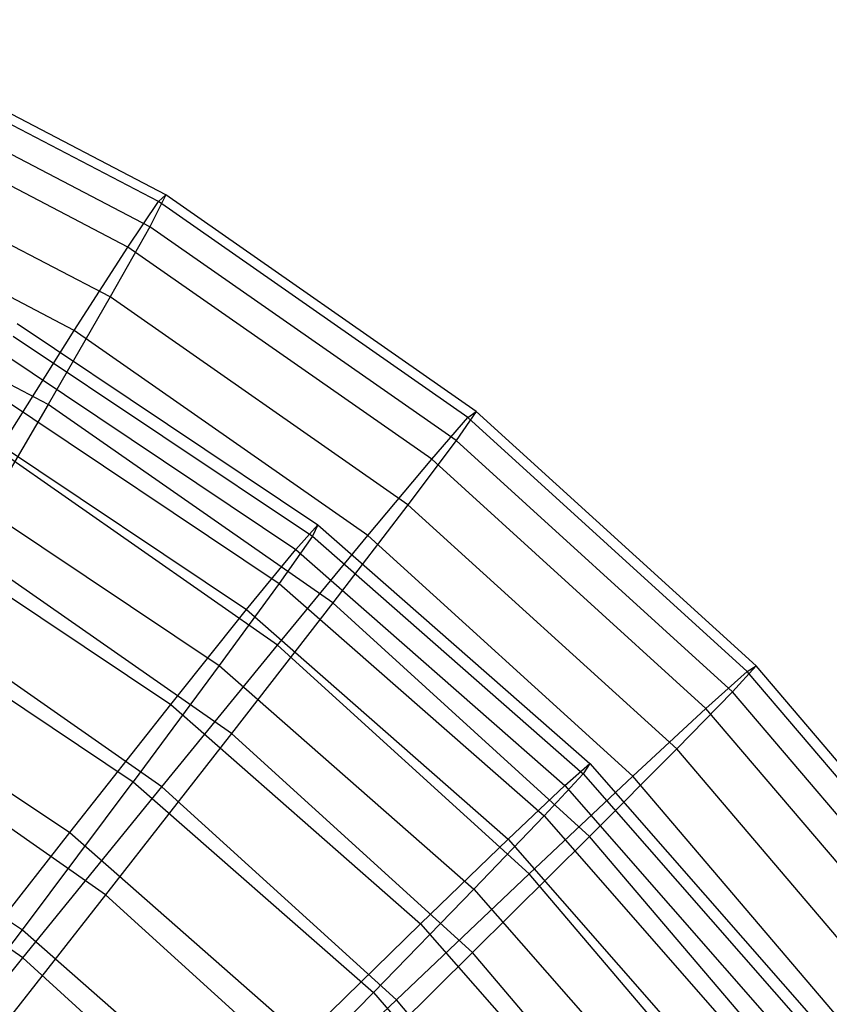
# Model space of a CAD drawing. Extents: x 0.2 to 40.1, y -6.7 to 6.7.
# Tile 66 of 256: x 9.087 to 9.734, y -1.965 to -1.178. Entities that reach past the tile are written whole.
import ezdxf

# ---------------------------------------------------------------- set-up
doc = ezdxf.new("R2010")
doc.units = 0
doc.header["$MEASUREMENT"] = 0
doc.layers.get('0').update_dxf_attribs({"color": 13, "linetype": 'CONTINUOUS'})

# ---------------------------------------------------------------- blocks, each defined once
blk = doc.blocks.new('SNOWBALL_XIV_PM3_STL')
at = {"color": 0}
for p, q in [((9.20373, -1.31823, 9.97561), (8.93559, -1.17834, 9.97795)), ((9.20373, -1.31823, 9.97561), (8.93559, -1.17834, 9.97795)), ((9.19789, -1.32366, 9.68316), (8.93047, -1.18414, 9.68549)), ((9.19789, -1.32366, 9.68316), (8.93047, -1.18414, 9.68549)), ((9.19079, -1.34377, 10.26676), (8.92605, -1.20564, 10.26907)), ((9.19079, -1.34377, 10.26676), (8.92605, -1.20564, 10.26907)), ((9.17336, -1.35996, 9.3939), (8.91076, -1.22296, 9.39619)), ((9.17336, -1.35996, 9.3939), (8.91076, -1.22296, 9.39619)), ((9.15927, -1.39987, 10.55216), (8.90198, -1.26564, 10.5544)), ((9.15927, -1.39987, 10.55216), (8.90198, -1.26564, 10.5544)), ((9.13052, -1.42658, 9.11227), (8.87677, -1.2942, 9.11448)), ((9.13052, -1.42658, 9.11227), (8.87677, -1.2942, 9.11448)), ((9.20373, -1.31823, 9.97561), (9.19079, -1.34377, 10.26676)), ((9.20373, -1.31823, 9.97561), (9.19079, -1.34377, 10.26676)), ((9.19789, -1.32366, 9.68316), (9.20373, -1.31823, 9.97561)), ((9.19789, -1.32366, 9.68316), (9.20373, -1.31823, 9.97561)), ((9.45178, -1.49127, 9.97344), (9.20373, -1.31823, 9.97561)), ((9.45178, -1.49127, 9.97344), (9.20373, -1.31823, 9.97561)), ((9.17336, -1.35996, 9.3939), (9.19789, -1.32366, 9.68316)), ((9.17336, -1.35996, 9.3939), (9.19789, -1.32366, 9.68316)), ((9.44528, -1.49623, 9.681), (9.19789, -1.32366, 9.68316)), ((9.44528, -1.49623, 9.681), (9.19789, -1.32366, 9.68316)), ((9.19079, -1.34377, 10.26676), (9.15927, -1.39987, 10.55216)), ((9.19079, -1.34377, 10.26676), (9.15927, -1.39987, 10.55216)), ((9.43571, -1.51462, 10.26463), (9.19079, -1.34377, 10.26676)), ((9.43571, -1.51462, 10.26463), (9.19079, -1.34377, 10.26676)), ((9.10966, -1.48568, 10.82741), (8.86376, -1.35739, 10.82956)), ((9.10966, -1.48568, 10.82741), (8.86376, -1.35739, 10.82956)), ((9.13052, -1.42658, 9.11227), (9.17336, -1.35996, 9.3939)), ((9.13052, -1.42658, 9.11227), (9.17336, -1.35996, 9.3939)), ((9.41628, -1.52942, 9.39178), (9.17336, -1.35996, 9.3939)), ((9.41628, -1.52942, 9.39178), (9.17336, -1.35996, 9.3939)), ((9.15927, -1.39987, 10.55216), (9.10966, -1.48568, 10.82741)), ((9.15927, -1.39987, 10.55216), (9.10966, -1.48568, 10.82741)), ((9.39729, -1.56591, 10.55008), (9.15927, -1.39987, 10.55216)), ((9.39729, -1.56591, 10.55008), (9.15927, -1.39987, 10.55216)), ((9.08475, -1.42117, 9.82542), (9.32529, -1.5819, 9.82332)), ((9.08475, -1.42117, 9.82542), (9.32529, -1.5819, 9.82332)), ((9.07001, -1.5225, 8.84258), (9.13052, -1.42658, 9.11227)), ((9.07001, -1.5225, 8.84258), (9.13052, -1.42658, 9.11227)), ((9.08155, -1.43109, 10.11544), (9.32085, -1.59099, 10.11335)), ((9.08155, -1.43109, 10.11544), (9.32085, -1.59099, 10.11335)), ((9.36525, -1.59033, 9.11022), (9.13052, -1.42658, 9.11227)), ((9.36525, -1.59033, 9.11022), (9.13052, -1.42658, 9.11227)), ((9.06983, -1.44264, 9.53639), (9.30768, -1.60157, 9.53432)), ((9.06983, -1.44264, 9.53639), (9.30768, -1.60157, 9.53432)), ((9.06029, -1.47225, 10.40192), (9.29442, -1.6287, 10.39988)), ((9.06029, -1.47225, 10.40192), (9.29442, -1.6287, 10.39988)), ((9.10966, -1.48568, 10.82741), (9.0427, -1.59988, 11.0883)), ((9.10966, -1.48568, 10.82741), (9.0427, -1.59988, 11.0883)), ((9.33713, -1.64436, 10.82542), (9.10966, -1.48568, 10.82741)), ((9.33713, -1.64436, 10.82542), (9.10966, -1.48568, 10.82741)), ((9.45178, -1.49127, 9.97344), (9.43571, -1.51462, 10.26463)), ((9.45178, -1.49127, 9.97344), (9.43571, -1.51462, 10.26463)), ((9.44528, -1.49623, 9.681), (9.45178, -1.49127, 9.97344)), ((9.44528, -1.49623, 9.681), (9.45178, -1.49127, 9.97344)), ((9.67567, -1.69461, 9.97149), (9.45178, -1.49127, 9.97344)), ((9.67567, -1.69461, 9.97149), (9.45178, -1.49127, 9.97344)), ((9.03703, -1.49516, 9.25287), (9.26828, -1.64969, 9.25085)), ((9.03703, -1.49516, 9.25287), (9.26828, -1.64969, 9.25085)), ((9.41628, -1.52942, 9.39178), (9.44528, -1.49623, 9.681)), ((9.41628, -1.52942, 9.39178), (9.44528, -1.49623, 9.681)), ((9.66856, -1.69902, 9.67905), (9.44528, -1.49623, 9.681)), ((9.66856, -1.69902, 9.67905), (9.44528, -1.49623, 9.681)), ((9.43571, -1.51462, 10.26463), (9.39729, -1.56591, 10.55008)), ((9.43571, -1.51462, 10.26463), (9.39729, -1.56591, 10.55008)), ((9.65676, -1.71538, 10.2627), (9.43571, -1.51462, 10.26463)), ((9.65676, -1.71538, 10.2627), (9.43571, -1.51462, 10.26463)), ((9.29296, -1.67802, 8.84064), (9.07001, -1.5225, 8.84258)), ((9.29296, -1.67802, 8.84064), (9.07001, -1.5225, 8.84258)), ((9.36525, -1.59033, 9.11022), (9.41628, -1.52942, 9.39178)), ((9.36525, -1.59033, 9.11022), (9.41628, -1.52942, 9.39178)), ((9.63554, -1.72855, 9.38987), (9.41628, -1.52942, 9.39178)), ((9.63554, -1.72855, 9.38987), (9.41628, -1.52942, 9.39178)), ((9.02129, -1.544, 10.6804), (9.24641, -1.69443, 10.67843)), ((9.02129, -1.544, 10.6804), (9.24641, -1.69443, 10.67843)), ((9.39729, -1.56591, 10.55008), (9.33713, -1.64436, 10.82542)), ((9.39729, -1.56591, 10.55008), (9.33713, -1.64436, 10.82542)), ((9.61212, -1.76102, 10.5482), (9.39729, -1.56591, 10.55008)), ((9.61212, -1.76102, 10.5482), (9.39729, -1.56591, 10.55008)), ((8.98685, -1.57793, 8.97928), (9.20771, -1.72551, 8.97735)), ((8.98685, -1.57793, 8.97928), (9.20771, -1.72551, 8.97735)), ((9.30768, -1.60157, 9.53432), (9.32529, -1.5819, 9.82332)), ((9.30768, -1.60157, 9.53432), (9.32529, -1.5819, 9.82332)), ((9.32529, -1.5819, 9.82332), (9.32085, -1.59099, 10.11335)), ((9.32529, -1.5819, 9.82332), (9.32085, -1.59099, 10.11335)), ((9.32529, -1.5819, 9.82332), (9.5428, -1.77266, 9.82142)), ((9.32529, -1.5819, 9.82332), (9.5428, -1.77266, 9.82142)), ((9.29296, -1.67802, 8.84064), (9.36525, -1.59033, 9.11022)), ((9.29296, -1.67802, 8.84064), (9.36525, -1.59033, 9.11022)), ((9.32085, -1.59099, 10.11335), (9.29442, -1.6287, 10.39988)), ((9.32085, -1.59099, 10.11335), (9.29442, -1.6287, 10.39988)), ((9.32085, -1.59099, 10.11335), (9.53723, -1.78076, 10.11146)), ((9.32085, -1.59099, 10.11335), (9.53723, -1.78076, 10.11146)), ((9.57712, -1.78275, 9.10837), (9.36525, -1.59033, 9.11022)), ((9.57712, -1.78275, 9.10837), (9.36525, -1.59033, 9.11022)), ((9.25614, -1.74877, 11.08644), (9.0427, -1.59988, 11.0883)), ((9.25614, -1.74877, 11.08644), (9.0427, -1.59988, 11.0883)), ((9.26828, -1.64969, 9.25085), (9.30768, -1.60157, 9.53432)), ((9.26828, -1.64969, 9.25085), (9.30768, -1.60157, 9.53432)), ((9.30768, -1.60157, 9.53432), (9.52275, -1.79019, 9.53244)), ((9.30768, -1.60157, 9.53432), (9.52275, -1.79019, 9.53244)), ((9.29442, -1.6287, 10.39988), (9.24641, -1.69443, 10.67843)), ((9.29442, -1.6287, 10.39988), (9.24641, -1.69443, 10.67843)), ((9.29442, -1.6287, 10.39988), (9.50613, -1.81437, 10.39803)), ((9.29442, -1.6287, 10.39988), (9.50613, -1.81437, 10.39803)), ((8.96517, -1.64523, 10.94652), (9.17757, -1.78716, 10.94467)), ((8.96517, -1.64523, 10.94652), (9.17757, -1.78716, 10.94467)), ((9.20052, -1.79116, 8.58717), (8.99278, -1.64624, 8.58898)), ((9.20052, -1.79116, 8.58717), (8.99278, -1.64624, 8.58898)), ((9.20771, -1.72551, 8.97735), (9.26828, -1.64969, 9.25085)), ((9.20771, -1.72551, 8.97735), (9.26828, -1.64969, 9.25085)), ((9.33713, -1.64436, 10.82542), (9.25614, -1.74877, 11.08644)), ((9.33713, -1.64436, 10.82542), (9.25614, -1.74877, 11.08644)), ((9.26828, -1.64969, 9.25085), (9.47739, -1.83308, 9.24903)), ((9.26828, -1.64969, 9.25085), (9.47739, -1.83308, 9.24903)), ((9.54244, -1.83083, 10.82363), (9.33713, -1.64436, 10.82542)), ((9.54244, -1.83083, 10.82363), (9.33713, -1.64436, 10.82542)), ((9.20052, -1.79116, 8.58717), (9.29296, -1.67802, 8.84064)), ((9.20052, -1.79116, 8.58717), (9.29296, -1.67802, 8.84064)), ((9.49419, -1.86078, 8.83888), (9.29296, -1.67802, 8.84064)), ((9.49419, -1.86078, 8.83888), (9.29296, -1.67802, 8.84064)), ((8.92009, -1.68963, 8.71989), (9.12693, -1.82784, 8.71809)), ((8.92009, -1.68963, 8.71989), (9.12693, -1.82784, 8.71809)), ((9.24641, -1.69443, 10.67843), (9.17757, -1.78716, 10.94467)), ((9.24641, -1.69443, 10.67843), (9.17757, -1.78716, 10.94467)), ((9.24641, -1.69443, 10.67843), (9.44997, -1.87295, 10.67666)), ((9.24641, -1.69443, 10.67843), (9.44997, -1.87295, 10.67666)), ((9.63554, -1.72855, 9.38987), (9.66856, -1.69902, 9.67905)), ((9.63554, -1.72855, 9.38987), (9.66856, -1.69902, 9.67905)), ((9.67567, -1.69461, 9.97149), (9.65676, -1.71538, 10.2627)), ((9.67567, -1.69461, 9.97149), (9.65676, -1.71538, 10.2627)), ((9.66856, -1.69902, 9.67905), (9.67567, -1.69461, 9.97149)), ((9.66856, -1.69902, 9.67905), (9.67567, -1.69461, 9.97149)), ((9.86408, -1.9287, 9.67735), (9.66856, -1.69902, 9.67905)), ((9.86408, -1.9287, 9.67735), (9.66856, -1.69902, 9.67905)), ((9.87172, -1.9249, 9.96978), (9.67567, -1.69461, 9.97149)), ((9.87172, -1.9249, 9.96978), (9.67567, -1.69461, 9.97149)), ((9.65676, -1.71538, 10.2627), (9.61212, -1.76102, 10.5482)), ((9.65676, -1.71538, 10.2627), (9.61212, -1.76102, 10.5482)), ((9.85033, -1.94276, 10.26101), (9.65676, -1.71538, 10.2627)), ((9.85033, -1.94276, 10.26101), (9.65676, -1.71538, 10.2627)), ((9.12693, -1.82784, 8.71809), (9.20771, -1.72551, 8.97735)), ((9.12693, -1.82784, 8.71809), (9.20771, -1.72551, 8.97735)), ((9.20771, -1.72551, 8.97735), (9.40742, -1.90065, 8.97561)), ((9.20771, -1.72551, 8.97735), (9.40742, -1.90065, 8.97561)), ((9.57712, -1.78275, 9.10837), (9.63554, -1.72855, 9.38987)), ((9.57712, -1.78275, 9.10837), (9.63554, -1.72855, 9.38987)), ((9.82754, -1.95409, 9.38819), (9.63554, -1.72855, 9.38987)), ((9.82754, -1.95409, 9.38819), (9.63554, -1.72855, 9.38987)), ((9.15556, -1.87754, 11.32912), (8.95944, -1.74072, 11.33084)), ((9.15556, -1.87754, 11.32912), (8.95944, -1.74072, 11.33084)), ((9.25614, -1.74877, 11.08644), (9.15556, -1.87754, 11.32912)), ((9.25614, -1.74877, 11.08644), (9.15556, -1.87754, 11.32912)), ((9.44878, -1.92373, 11.08476), (9.25614, -1.74877, 11.08644)), ((9.44878, -1.92373, 11.08476), (9.25614, -1.74877, 11.08644)), ((9.61212, -1.76102, 10.5482), (9.54244, -1.83083, 10.82363)), ((9.61212, -1.76102, 10.5482), (9.54244, -1.83083, 10.82363)), ((9.80024, -1.982, 10.54656), (9.61212, -1.76102, 10.5482)), ((9.80024, -1.982, 10.54656), (9.61212, -1.76102, 10.5482)), ((8.89279, -1.77434, 11.19614), (9.08899, -1.90544, 11.19443)), ((8.89279, -1.77434, 11.19614), (9.08899, -1.90544, 11.19443)), ((9.52275, -1.79019, 9.53244), (9.5428, -1.77266, 9.82142)), ((9.52275, -1.79019, 9.53244), (9.5428, -1.77266, 9.82142)), ((9.5428, -1.77266, 9.82142), (9.53723, -1.78076, 10.11146)), ((9.5428, -1.77266, 9.82142), (9.53723, -1.78076, 10.11146)), ((9.5428, -1.77266, 9.82142), (9.73355, -1.99018, 9.81976)), ((9.5428, -1.77266, 9.82142), (9.73355, -1.99018, 9.81976)), ((9.49419, -1.86078, 8.83888), (9.57712, -1.78275, 9.10837)), ((9.49419, -1.86078, 8.83888), (9.57712, -1.78275, 9.10837)), ((9.53723, -1.78076, 10.11146), (9.50613, -1.81437, 10.39803)), ((9.53723, -1.78076, 10.11146), (9.50613, -1.81437, 10.39803)), ((9.53723, -1.78076, 10.11146), (9.72699, -1.99715, 10.1098)), ((9.53723, -1.78076, 10.11146), (9.72699, -1.99715, 10.1098)), ((9.76264, -2.00068, 9.10675), (9.57712, -1.78275, 9.10837)), ((9.76264, -2.00068, 9.10675), (9.57712, -1.78275, 9.10837)), ((9.08899, -1.90544, 11.19443), (9.17757, -1.78716, 10.94467)), ((9.08899, -1.90544, 11.19443), (9.17757, -1.78716, 10.94467)), ((9.08935, -1.928, 8.35371), (9.20052, -1.79116, 8.58717)), ((9.08935, -1.928, 8.35371), (9.20052, -1.79116, 8.58717)), ((9.17757, -1.78716, 10.94467), (9.36964, -1.9556, 10.943)), ((9.17757, -1.78716, 10.94467), (9.36964, -1.9556, 10.943)), ((9.38803, -1.96145, 8.58553), (9.20052, -1.79116, 8.58717)), ((9.38803, -1.96145, 8.58553), (9.20052, -1.79116, 8.58717)), ((9.47739, -1.83308, 9.24903), (9.52275, -1.79019, 9.53244)), ((9.47739, -1.83308, 9.24903), (9.52275, -1.79019, 9.53244)), ((9.52275, -1.79019, 9.53244), (9.71136, -2.00527, 9.5308)), ((9.52275, -1.79019, 9.53244), (9.71136, -2.00527, 9.5308)), ((9.08935, -1.928, 8.35371), (8.90001, -1.79591, 8.35536)), ((9.08935, -1.928, 8.35371), (8.90001, -1.79591, 8.35536)), ((9.50613, -1.81437, 10.39803), (9.44997, -1.87295, 10.67666)), ((9.50613, -1.81437, 10.39803), (9.44997, -1.87295, 10.67666)), ((9.50613, -1.81437, 10.39803), (9.69179, -2.02608, 10.39641)), ((9.50613, -1.81437, 10.39803), (9.69179, -2.02608, 10.39641)), ((9.02718, -1.95509, 8.47709), (9.12693, -1.82784, 8.71809)), ((9.02718, -1.95509, 8.47709), (9.12693, -1.82784, 8.71809)), ((9.12693, -1.82784, 8.71809), (9.31395, -1.99186, 8.71645)), ((9.12693, -1.82784, 8.71809), (9.31395, -1.99186, 8.71645)), ((9.54244, -1.83083, 10.82363), (9.44878, -1.92373, 11.08476)), ((9.54244, -1.83083, 10.82363), (9.44878, -1.92373, 11.08476)), ((9.72222, -2.04202, 10.82206), (9.54244, -1.83083, 10.82363)), ((9.72222, -2.04202, 10.82206), (9.54244, -1.83083, 10.82363)), ((9.40742, -1.90065, 8.97561), (9.47739, -1.83308, 9.24903)), ((9.40742, -1.90065, 8.97561), (9.47739, -1.83308, 9.24903)), ((9.47739, -1.83308, 9.24903), (9.66077, -2.04219, 9.24743)), ((9.47739, -1.83308, 9.24903), (9.66077, -2.04219, 9.24743)), ((9.38803, -1.96145, 8.58553), (9.49419, -1.86078, 8.83888)), ((9.38803, -1.96145, 8.58553), (9.49419, -1.86078, 8.83888)), ((9.6704, -2.06777, 8.83735), (9.49419, -1.86078, 8.83888)), ((9.6704, -2.06777, 8.83735), (9.49419, -1.86078, 8.83888)), ((9.15556, -1.87754, 11.32912), (9.03695, -2.02868, 11.54975)), ((9.15556, -1.87754, 11.32912), (9.03695, -2.02868, 11.54975)), ((9.33259, -2.03831, 11.32758), (9.15556, -1.87754, 11.32912)), ((9.33259, -2.03831, 11.32758), (9.15556, -1.87754, 11.32912)), ((9.44997, -1.87295, 10.67666), (9.36964, -1.9556, 10.943)), ((9.44997, -1.87295, 10.67666), (9.36964, -1.9556, 10.943)), ((9.44997, -1.87295, 10.67666), (9.62849, -2.07652, 10.6751)), ((9.44997, -1.87295, 10.67666), (9.62849, -2.07652, 10.6751)), ((9.31395, -1.99186, 8.71645), (9.40742, -1.90065, 8.97561)), ((9.31395, -1.99186, 8.71645), (9.40742, -1.90065, 8.97561)), ((9.40742, -1.90065, 8.97561), (9.58256, -2.10037, 8.97408)), ((9.40742, -1.90065, 8.97561), (9.58256, -2.10037, 8.97408)), ((8.98203, -2.04743, 11.42382), (9.08899, -1.90544, 11.19443)), ((8.98203, -2.04743, 11.42382), (9.08899, -1.90544, 11.19443)), ((9.08899, -1.90544, 11.19443), (9.26639, -2.06103, 11.19288)), ((9.08899, -1.90544, 11.19443), (9.26639, -2.06103, 11.19288)), ((9.44878, -1.92373, 11.08476), (9.33259, -2.03831, 11.32758)), ((9.44878, -1.92373, 11.08476), (9.33259, -2.03831, 11.32758)), ((9.61747, -2.1219, 11.08329), (9.44878, -1.92373, 11.08476)), ((9.61747, -2.1219, 11.08329), (9.44878, -1.92373, 11.08476)), ((8.96116, -2.08645, 8.14382), (9.08935, -1.928, 8.35371)), ((8.96116, -2.08645, 8.14382), (9.08935, -1.928, 8.35371)), ((9.26026, -2.08321, 8.35221), (9.08935, -1.928, 8.35371)), ((9.26026, -2.08321, 8.35221), (9.08935, -1.928, 8.35371)), ((9.36964, -1.9556, 10.943), (9.26639, -2.06103, 11.19288)), ((9.36964, -1.9556, 10.943), (9.26639, -2.06103, 11.19288)), ((9.36964, -1.9556, 10.943), (9.53808, -2.14768, 10.94152)), ((9.36964, -1.9556, 10.943), (9.53808, -2.14768, 10.94152)), ((9.26026, -2.08321, 8.35221), (9.38803, -1.96145, 8.58553)), ((9.26026, -2.08321, 8.35221), (9.38803, -1.96145, 8.58553)), ((9.55222, -2.15432, 8.5841), (9.38803, -1.96145, 8.58553)), ((9.55222, -2.15432, 8.5841), (9.38803, -1.96145, 8.58553))]:
    blk.add_line(p, q, dxfattribs=at)
blk = doc.blocks.new('GRUPUJ_1')
at = {"color": 0}
blk.add_blockref('SNOWBALL_XIV_PM3_STL', (-0.20617, 6.65964, -0.51186), dxfattribs=at)

msp = doc.modelspace()

# ---------------------------------------------------------------- block references
at = {"color": 0}
msp.add_blockref('GRUPUJ_1', (0.20617, -6.65964, 0.51186), dxfattribs=at)

doc.saveas('drawing.dxf')
